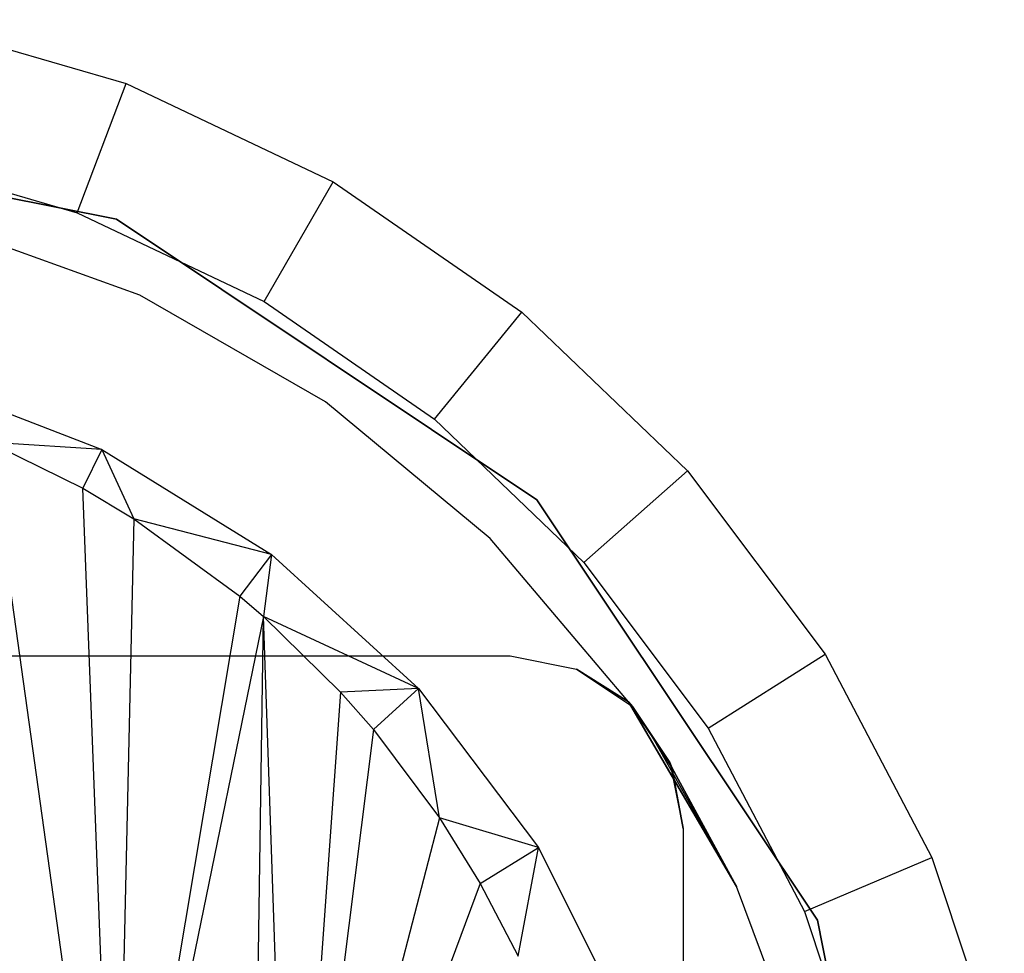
# Model space of a CAD drawing. Extents: x -3.55 to 3.54, y 0.19 to 5.65.
# Tile 48 of 58: x 2.14 to 2.36, y 4.77 to 4.98. Entities that reach past the tile are written whole.
import ezdxf

# ---------------------------------------------------------------- set-up
doc = ezdxf.new("R2010")
doc.units = 0
doc.header["$MEASUREMENT"] = 0
doc.layers.get('0').update_dxf_attribs({"color": 13, "linetype": 'CONTINUOUS'})

# ---------------------------------------------------------------- blocks, each defined once
blk = doc.blocks.new('EASY_LEFT_PM_STL')
at = {"color": 0}
for p, q in [((2.11221, 4.98384, 4.85906), (2.16242, 4.96929, 4.85906)), ((2.11221, 4.98384, 4.82756), (2.16242, 4.96929, 4.82756)), ((2.11221, 4.98384, 4.85906), (2.16242, 4.96929, 4.85906)), ((2.11221, 4.98384, 4.82756), (2.16242, 4.96929, 4.82756)), ((2.15125, 4.93984, 4.79606), (2.16242, 4.96929, 4.82756)), ((2.15125, 4.93984, 4.79606), (2.16242, 4.96929, 4.82756)), ((2.16242, 4.96929, 4.85906), (2.20965, 4.94688, 4.85906)), ((2.16242, 4.96929, 4.82756), (2.20965, 4.94688, 4.82756)), ((2.16242, 4.96929, 4.85906), (2.16242, 4.96929, 4.82756)), ((2.16242, 4.96929, 4.85906), (2.20965, 4.94688, 4.85906)), ((2.16242, 4.96929, 4.82756), (2.20965, 4.94688, 4.82756)), ((2.16242, 4.96929, 4.85906), (2.16242, 4.96929, 4.82756)), ((2.16024, 4.9384, 4.85906), (2.04724, 4.96087, 4.85906)), ((2.04724, 4.96087, 4.9378), (2.16024, 4.9384, 4.9378)), ((2.16024, 4.9384, 4.85906), (2.04724, 4.96087, 4.85906)), ((2.04724, 4.96087, 4.9378), (2.16024, 4.9384, 4.9378)), ((2.10591, 4.95298, 4.79606), (2.15125, 4.93984, 4.79606)), ((2.10591, 4.95298, 4.79606), (2.15125, 4.93984, 4.79606)), ((2.1939, 4.91961, 4.79606), (2.20965, 4.94688, 4.82756)), ((2.1939, 4.91961, 4.79606), (2.20965, 4.94688, 4.82756)), ((2.20965, 4.94688, 4.85906), (2.25266, 4.91719, 4.85906)), ((2.20965, 4.94688, 4.82756), (2.25266, 4.91719, 4.82756)), ((2.20965, 4.94688, 4.85906), (2.20965, 4.94688, 4.82756)), ((2.20965, 4.94688, 4.85906), (2.25266, 4.91719, 4.85906)), ((2.20965, 4.94688, 4.82756), (2.25266, 4.91719, 4.82756)), ((2.20965, 4.94688, 4.85906), (2.20965, 4.94688, 4.82756)), ((2.15125, 4.93984, 4.79606), (2.1939, 4.91961, 4.79606)), ((2.15125, 4.93984, 4.79606), (2.1939, 4.91961, 4.79606)), ((2.25604, 4.87439, 4.85906), (2.16024, 4.9384, 4.85906)), ((2.16024, 4.9384, 4.9378), (2.25604, 4.87439, 4.9378)), ((2.16024, 4.9384, 4.85906), (2.16024, 4.9384, 4.9378)), ((2.16024, 4.9384, 4.85906), (2.16024, 4.9384, 4.9378)), ((2.25604, 4.87439, 4.85906), (2.16024, 4.9384, 4.85906)), ((2.16024, 4.9384, 4.9378), (2.25604, 4.87439, 4.9378)), ((2.16556, 4.92102, 4.85906), (2.11969, 4.93761, 4.85906)), ((2.16556, 4.92102, 5.0126), (2.11969, 4.93761, 5.0126)), ((2.16556, 4.92102, 5.0126), (2.11969, 4.93761, 5.0126)), ((2.16556, 4.92102, 4.85906), (2.11969, 4.93761, 4.85906)), ((2.20788, 4.89676, 4.85906), (2.16556, 4.92102, 4.85906)), ((2.20788, 4.89676, 5.0126), (2.16556, 4.92102, 5.0126)), ((2.16556, 4.92102, 5.0126), (2.16556, 4.92102, 4.85906)), ((2.20788, 4.89676, 5.0126), (2.16556, 4.92102, 5.0126)), ((2.20788, 4.89676, 4.85906), (2.16556, 4.92102, 4.85906)), ((2.16556, 4.92102, 5.0126), (2.16556, 4.92102, 4.85906)), ((2.1939, 4.91961, 4.79606), (2.23274, 4.89279, 4.79606)), ((2.1939, 4.91961, 4.79606), (2.23274, 4.89279, 4.79606)), ((2.23274, 4.89279, 4.79606), (2.25266, 4.91719, 4.82756)), ((2.23274, 4.89279, 4.79606), (2.25266, 4.91719, 4.82756)), ((2.25266, 4.91719, 4.85906), (2.29036, 4.88098, 4.85906)), ((2.25266, 4.91719, 4.82756), (2.29036, 4.88098, 4.82756)), ((2.25266, 4.91719, 4.85906), (2.25266, 4.91719, 4.82756)), ((2.25266, 4.91719, 4.85906), (2.29036, 4.88098, 4.85906)), ((2.25266, 4.91719, 4.82756), (2.29036, 4.88098, 4.82756)), ((2.25266, 4.91719, 4.85906), (2.25266, 4.91719, 4.82756)), ((2.11458, 4.90227, 4.79606), (2.15692, 4.88586, 4.79606)), ((2.11458, 4.90227, 4.79606), (2.15692, 4.88586, 4.79606)), ((2.24538, 4.86556, 4.85906), (2.20788, 4.89676, 4.85906)), ((2.24538, 4.86556, 5.0126), (2.20788, 4.89676, 5.0126)), ((2.20788, 4.89676, 5.0126), (2.20788, 4.89676, 4.85906)), ((2.24538, 4.86556, 5.0126), (2.20788, 4.89676, 5.0126)), ((2.24538, 4.86556, 4.85906), (2.20788, 4.89676, 4.85906)), ((2.20788, 4.89676, 5.0126), (2.20788, 4.89676, 4.85906)), ((2.23274, 4.89279, 4.79606), (2.26679, 4.8601, 4.79606)), ((2.23274, 4.89279, 4.79606), (2.26679, 4.8601, 4.79606)), ((2.15999, 4.68312, 4.73782), (2.13139, 4.8875, 4.74647)), ((2.13139, 4.8875, 4.74647), (2.15254, 4.87704, 4.74016)), ((2.15999, 4.68312, 4.73782), (2.13139, 4.8875, 4.74647)), ((2.15692, 4.88586, 4.79606), (2.13139, 4.8875, 4.74647)), ((2.15692, 4.88586, 4.79606), (2.13139, 4.8875, 4.74647)), ((2.13139, 4.8875, 4.74647), (2.15254, 4.87704, 4.74016)), ((2.15692, 4.88586, 4.79606), (2.15254, 4.87704, 4.74016)), ((2.15692, 4.88586, 4.79606), (2.15254, 4.87704, 4.74016)), ((2.15692, 4.88586, 4.79606), (2.16417, 4.87009, 4.73649)), ((2.15692, 4.88586, 4.79606), (2.16417, 4.87009, 4.73649)), ((2.15692, 4.88586, 4.79606), (2.19553, 4.86196, 4.79606)), ((2.15692, 4.88586, 4.79606), (2.19553, 4.86196, 4.79606)), ((2.26679, 4.8601, 4.79606), (2.29036, 4.88098, 4.82756)), ((2.26679, 4.8601, 4.79606), (2.29036, 4.88098, 4.82756)), ((2.29036, 4.88098, 4.85906), (2.32176, 4.83919, 4.85906)), ((2.29036, 4.88098, 4.82756), (2.32176, 4.83919, 4.82756)), ((2.29036, 4.88098, 4.85906), (2.29036, 4.88098, 4.82756)), ((2.29036, 4.88098, 4.85906), (2.32176, 4.83919, 4.85906)), ((2.29036, 4.88098, 4.82756), (2.32176, 4.83919, 4.82756)), ((2.29036, 4.88098, 4.85906), (2.29036, 4.88098, 4.82756)), ((2.15254, 4.87704, 4.74016), (2.16417, 4.87009, 4.73649)), ((2.15999, 4.68312, 4.73782), (2.15254, 4.87704, 4.74016)), ((2.15999, 4.68312, 4.73782), (2.15254, 4.87704, 4.74016)), ((2.15254, 4.87704, 4.74016), (2.16417, 4.87009, 4.73649)), ((2.32004, 4.77859, 4.85906), (2.25604, 4.87439, 4.85906)), ((2.25604, 4.87439, 4.9378), (2.32004, 4.77859, 4.9378)), ((2.25604, 4.87439, 4.85906), (2.25604, 4.87439, 4.9378)), ((2.25604, 4.87439, 4.85906), (2.25604, 4.87439, 4.9378)), ((2.32004, 4.77859, 4.85906), (2.25604, 4.87439, 4.85906)), ((2.25604, 4.87439, 4.9378), (2.32004, 4.77859, 4.9378)), ((2.16417, 4.87009, 4.73649), (2.15999, 4.68312, 4.73782)), ((2.16417, 4.87009, 4.73649), (2.15999, 4.68312, 4.73782)), ((2.16417, 4.87009, 4.73649), (2.18833, 4.85244, 4.72838)), ((2.19553, 4.86196, 4.79606), (2.16417, 4.87009, 4.73649)), ((2.19553, 4.86196, 4.79606), (2.16417, 4.87009, 4.73649)), ((2.16417, 4.87009, 4.73649), (2.18833, 4.85244, 4.72838)), ((2.27692, 4.82835, 4.85906), (2.24538, 4.86556, 4.85906)), ((2.27692, 4.82835, 5.0126), (2.24538, 4.86556, 5.0126)), ((2.24538, 4.86556, 5.0126), (2.24538, 4.86556, 4.85906)), ((2.27692, 4.82835, 5.0126), (2.24538, 4.86556, 5.0126)), ((2.27692, 4.82835, 4.85906), (2.24538, 4.86556, 4.85906)), ((2.24538, 4.86556, 5.0126), (2.24538, 4.86556, 4.85906)), ((2.19553, 4.86196, 4.79606), (2.18833, 4.85244, 4.72838)), ((2.19553, 4.86196, 4.79606), (2.18833, 4.85244, 4.72838)), ((2.19553, 4.86196, 4.79606), (2.19375, 4.8478, 4.72648)), ((2.19553, 4.86196, 4.79606), (2.19375, 4.8478, 4.72648)), ((2.19553, 4.86196, 4.79606), (2.22909, 4.83137, 4.79606)), ((2.19553, 4.86196, 4.79606), (2.22909, 4.83137, 4.79606)), ((2.26679, 4.8601, 4.79606), (2.29514, 4.82236, 4.79606)), ((2.26679, 4.8601, 4.79606), (2.29514, 4.82236, 4.79606)), ((2.18833, 4.85244, 4.72838), (2.15999, 4.68312, 4.73782)), ((2.18833, 4.85244, 4.72838), (2.15999, 4.68312, 4.73782)), ((2.18833, 4.85244, 4.72838), (2.19375, 4.8478, 4.72648)), ((2.18833, 4.85244, 4.72838), (2.19375, 4.8478, 4.72648)), ((2.19375, 4.8478, 4.72648), (2.15999, 4.68312, 4.73782)), ((2.19375, 4.8478, 4.72648), (2.15999, 4.68312, 4.73782)), ((2.18833, 4.47875, 4.72838), (2.19375, 4.8478, 4.72648)), ((2.18833, 4.47875, 4.72838), (2.19375, 4.8478, 4.72648)), ((2.19375, 4.8478, 4.72648), (2.21131, 4.83057, 4.72007)), ((2.19979, 4.67133, 4.72431), (2.19375, 4.8478, 4.72648)), ((2.19979, 4.67133, 4.72431), (2.19375, 4.8478, 4.72648)), ((2.22909, 4.83137, 4.79606), (2.19375, 4.8478, 4.72648)), ((2.22909, 4.83137, 4.79606), (2.19375, 4.8478, 4.72648)), ((2.19375, 4.8478, 4.72648), (2.21131, 4.83057, 4.72007)), ((2.29514, 4.82236, 4.79606), (2.32176, 4.83919, 4.82756)), ((2.29514, 4.82236, 4.79606), (2.32176, 4.83919, 4.82756)), ((2.32176, 4.83919, 4.85906), (2.34606, 4.79291, 4.85906)), ((2.32176, 4.83919, 4.82756), (2.34606, 4.79291, 4.82756)), ((2.32176, 4.83919, 4.85906), (2.32176, 4.83919, 4.82756)), ((2.32176, 4.83919, 4.85906), (2.34606, 4.79291, 4.85906)), ((2.32176, 4.83919, 4.82756), (2.34606, 4.79291, 4.82756)), ((2.32176, 4.83919, 4.85906), (2.32176, 4.83919, 4.82756)), ((1.84449, 4.83883, 5.0126), (2.25, 4.83883, 5.0126)), ((1.84449, 4.83883, 5.27638), (2.25, 4.83883, 5.27638)), ((1.84449, 4.83883, 5.0126), (2.25, 4.83883, 5.0126)), ((1.84449, 4.83883, 5.27638), (2.25, 4.83883, 5.27638)), ((2.25, 4.83883, 5.0126), (2.26507, 4.83583, 5.0126)), ((2.25, 4.83883, 5.27638), (2.25, 4.83883, 5.0126)), ((2.25, 4.83883, 5.27638), (2.26507, 4.83583, 5.27638)), ((2.25, 4.83883, 5.0126), (2.26507, 4.83583, 5.0126)), ((2.25, 4.83883, 5.27638), (2.25, 4.83883, 5.0126)), ((2.25, 4.83883, 5.27638), (2.26507, 4.83583, 5.27638)), ((2.26507, 4.83583, 5.0126), (2.27692, 4.82835, 5.0126)), ((2.26507, 4.83583, 5.0126), (2.26507, 4.83583, 5.27638)), ((2.27692, 4.82835, 5.0126), (2.26507, 4.83583, 5.27638)), ((2.26507, 4.83583, 5.27638), (2.27784, 4.82729, 5.0126)), ((2.27692, 4.82835, 5.0126), (2.26507, 4.83583, 5.27638)), ((2.26507, 4.83583, 5.0126), (2.27692, 4.82835, 5.0126)), ((2.26507, 4.83583, 5.0126), (2.26507, 4.83583, 5.27638)), ((2.26507, 4.83583, 5.27638), (2.27784, 4.82729, 5.27638)), ((2.26507, 4.83583, 5.27638), (2.27784, 4.82729, 5.0126)), ((2.26507, 4.83583, 5.27638), (2.27784, 4.82729, 5.27638)), ((2.21131, 4.83057, 4.72007), (2.19979, 4.67133, 4.72431)), ((2.21131, 4.83057, 4.72007), (2.19979, 4.67133, 4.72431)), ((2.22909, 4.83137, 4.79606), (2.21131, 4.83057, 4.72007)), ((2.22909, 4.83137, 4.79606), (2.21131, 4.83057, 4.72007)), ((2.21131, 4.83057, 4.72007), (2.2188, 4.82203, 4.71723)), ((2.21131, 4.83057, 4.72007), (2.2188, 4.82203, 4.71723)), ((2.2188, 4.82203, 4.71723), (2.22909, 4.83137, 4.79606)), ((2.2188, 4.82203, 4.71723), (2.22909, 4.83137, 4.79606)), ((2.23389, 4.8019, 4.71131), (2.22909, 4.83137, 4.79606)), ((2.22909, 4.83137, 4.79606), (2.25645, 4.79513, 4.79606)), ((2.23389, 4.8019, 4.71131), (2.22909, 4.83137, 4.79606)), ((2.22909, 4.83137, 4.79606), (2.25645, 4.79513, 4.79606)), ((2.30157, 4.78625, 4.85906), (2.27692, 4.82835, 4.85906)), ((2.27692, 4.82835, 5.0126), (2.27692, 4.82835, 4.85906)), ((2.27692, 4.82835, 5.0126), (2.27692, 4.82835, 4.85906)), ((2.27692, 4.82835, 5.0126), (2.30157, 4.78625, 4.85906)), ((2.30157, 4.78625, 4.85906), (2.27692, 4.82835, 4.85906)), ((2.27692, 4.82835, 5.0126), (2.30157, 4.78625, 4.85906)), ((2.28216, 4.82069, 5.0126), (2.27692, 4.82835, 5.0126)), ((2.27692, 4.82835, 5.0126), (2.27784, 4.82729, 5.0126)), ((2.27784, 4.82729, 5.27638), (2.27784, 4.82729, 5.0126)), ((2.27784, 4.82729, 5.27638), (2.28637, 4.81452, 5.27638)), ((2.27784, 4.82729, 5.0126), (2.28637, 4.81452, 5.0126)), ((2.27784, 4.82729, 5.27638), (2.27784, 4.82729, 5.0126)), ((2.27784, 4.82729, 5.27638), (2.28637, 4.81452, 5.27638)), ((2.2188, 4.82203, 4.71723), (2.19979, 4.67133, 4.72431)), ((2.2188, 4.82203, 4.71723), (2.19979, 4.67133, 4.72431)), ((2.2188, 4.82203, 4.71723), (2.23389, 4.8019, 4.71131)), ((2.2188, 4.82203, 4.71723), (2.23389, 4.8019, 4.71131)), ((2.29514, 4.82236, 4.79606), (2.31708, 4.78056, 4.79606)), ((2.29514, 4.82236, 4.79606), (2.31708, 4.78056, 4.79606)), ((2.28216, 4.82069, 5.0126), (2.30157, 4.78625, 4.85906)), ((2.28216, 4.82069, 5.0126), (2.30157, 4.78625, 4.85906)), ((2.28682, 4.81339, 5.0126), (2.28216, 4.82069, 5.0126)), ((2.28637, 4.81452, 5.27638), (2.28637, 4.81452, 5.0126)), ((2.28637, 4.81452, 5.27638), (2.28637, 4.81452, 5.0126)), ((2.28637, 4.81452, 5.27638), (2.28682, 4.81339, 5.0126)), ((2.28637, 4.81452, 5.0126), (2.28682, 4.81339, 5.0126)), ((2.28637, 4.81452, 5.27638), (2.28682, 4.81339, 5.0126)), ((2.28637, 4.81452, 5.27638), (2.28937, 4.79946, 5.27638)), ((2.28637, 4.81452, 5.27638), (2.28937, 4.79946, 5.27638)), ((2.30157, 4.78625, 5.0126), (2.28682, 4.81339, 5.0126)), ((2.28682, 4.81339, 5.0126), (2.28937, 4.79946, 5.0126)), ((2.28682, 4.81339, 5.0126), (2.30157, 4.78625, 4.85906)), ((2.30157, 4.78625, 5.0126), (2.28682, 4.81339, 5.0126)), ((2.28682, 4.81339, 5.0126), (2.30157, 4.78625, 4.85906)), ((2.28937, 4.79946, 5.27638), (2.28682, 4.81339, 5.0126)), ((2.28937, 4.79946, 5.27638), (2.28682, 4.81339, 5.0126)), ((2.28682, 4.81339, 5.0126), (2.28937, 4.79946, 5.0126)), ((2.23389, 4.8019, 4.71131), (2.19979, 4.67133, 4.72431)), ((2.23389, 4.8019, 4.71131), (2.19979, 4.67133, 4.72431)), ((2.23389, 4.8019, 4.71131), (2.24316, 4.78695, 4.70755)), ((2.25645, 4.79513, 4.79606), (2.23389, 4.8019, 4.71131)), ((2.23389, 4.8019, 4.71131), (2.24316, 4.78695, 4.70755)), ((2.25645, 4.79513, 4.79606), (2.23389, 4.8019, 4.71131)), ((2.28937, 4.79946, 5.0126), (2.28937, 4.53174, 5.0126)), ((2.28937, 4.79946, 5.27638), (2.28937, 4.79946, 5.0126)), ((2.28937, 4.79946, 5.0126), (2.28937, 4.53174, 5.0126)), ((2.28937, 4.79946, 5.27638), (2.28937, 4.79946, 5.0126)), ((2.28937, 4.79946, 5.27638), (2.28937, 4.74434, 5.27638)), ((2.28937, 4.79946, 5.27638), (2.28937, 4.74434, 5.27638)), ((2.24316, 4.78695, 4.70755), (2.25645, 4.79513, 4.79606)), ((2.24316, 4.78695, 4.70755), (2.25645, 4.79513, 4.79606)), ((2.25177, 4.77042, 4.70395), (2.25645, 4.79513, 4.79606)), ((2.25177, 4.77042, 4.70395), (2.25645, 4.79513, 4.79606)), ((2.25645, 4.79513, 4.79606), (2.27669, 4.75449, 4.79606)), ((2.25645, 4.79513, 4.79606), (2.27669, 4.75449, 4.79606)), ((2.31708, 4.78056, 4.79606), (2.34606, 4.79291, 4.82756)), ((2.31708, 4.78056, 4.79606), (2.34606, 4.79291, 4.82756)), ((2.34606, 4.79291, 4.85906), (2.36261, 4.74333, 4.85906)), ((2.34606, 4.79291, 4.82756), (2.36261, 4.74333, 4.82756)), ((2.34606, 4.79291, 4.85906), (2.34606, 4.79291, 4.82756)), ((2.34606, 4.79291, 4.85906), (2.36261, 4.74333, 4.85906)), ((2.34606, 4.79291, 4.82756), (2.36261, 4.74333, 4.82756)), ((2.34606, 4.79291, 4.85906), (2.34606, 4.79291, 4.82756)), ((2.24316, 4.78695, 4.70755), (2.19979, 4.67133, 4.72431)), ((2.24316, 4.78695, 4.70755), (2.19979, 4.67133, 4.72431)), ((2.24316, 4.78695, 4.70755), (2.25177, 4.77042, 4.70395)), ((2.24316, 4.78695, 4.70755), (2.25177, 4.77042, 4.70395)), ((2.31858, 4.74053, 4.85906), (2.30157, 4.78625, 4.85906)), ((2.31858, 4.74053, 5.0126), (2.30157, 4.78625, 5.0126)), ((2.30157, 4.78625, 5.0126), (2.30157, 4.78625, 4.85906)), ((2.31858, 4.74053, 5.0126), (2.30157, 4.78625, 5.0126)), ((2.31858, 4.74053, 4.85906), (2.30157, 4.78625, 4.85906)), ((2.30157, 4.78625, 5.0126), (2.30157, 4.78625, 4.85906)), ((2.31708, 4.78056, 4.79606), (2.33203, 4.73579, 4.79606)), ((2.31708, 4.78056, 4.79606), (2.33203, 4.73579, 4.79606)), ((2.34252, 4.6656, 4.85906), (2.32004, 4.77859, 4.85906)), ((2.32004, 4.77859, 4.9378), (2.34252, 4.6656, 4.9378)), ((2.32004, 4.77859, 4.85906), (2.32004, 4.77859, 4.9378)), ((2.32004, 4.77859, 4.85906), (2.32004, 4.77859, 4.9378)), ((2.34252, 4.6656, 4.85906), (2.32004, 4.77859, 4.85906)), ((2.32004, 4.77859, 4.9378), (2.34252, 4.6656, 4.9378))]:
    blk.add_line(p, q, dxfattribs=at)

msp = doc.modelspace()

# ---------------------------------------------------------------- block references
at = {"color": 0}
msp.add_blockref('EASY_LEFT_PM_STL', (0, 0), dxfattribs=at)

doc.saveas('drawing.dxf')
